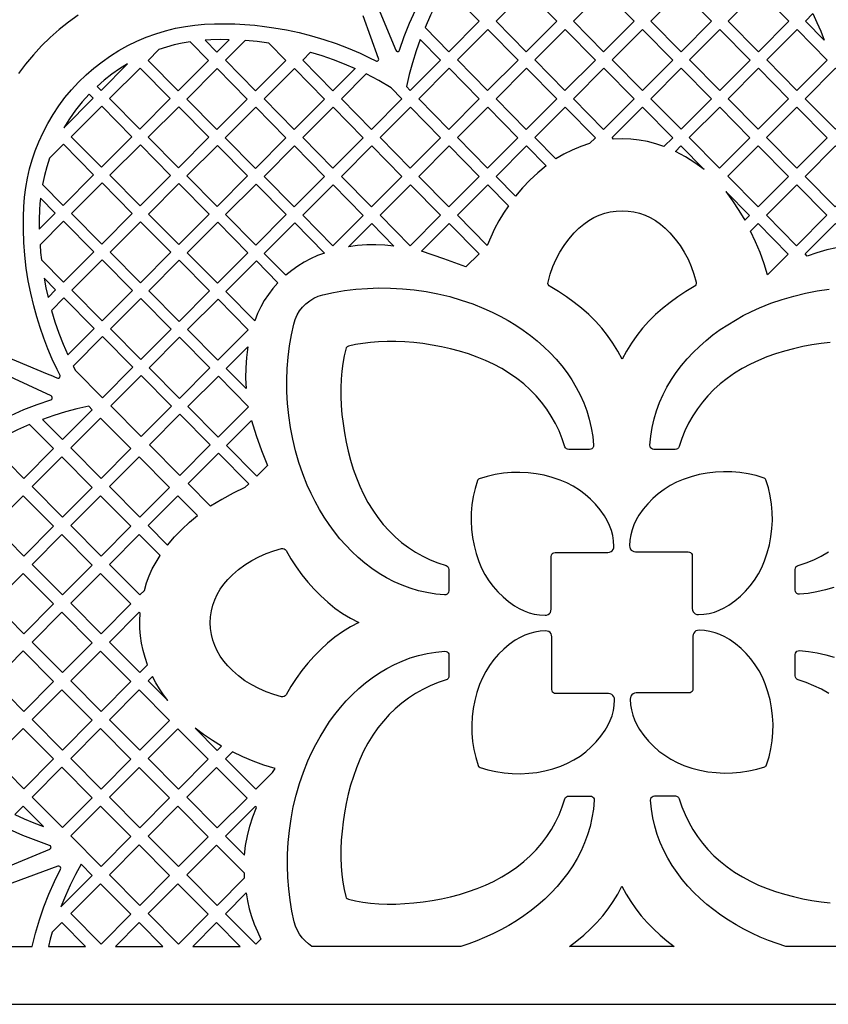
# Model space of a CAD drawing. Header units: millimetres. Extents: x -1176 to 822, y -1617 to -119.
# Tile 72 of 119: x 336 to 531, y -1617 to -1379. Entities that reach past the tile are written whole.
import ezdxf

# ---------------------------------------------------------------- set-up
doc = ezdxf.new("R2010")
doc.units = ezdxf.units.MM
doc.layers.add('pattern', color=5, linetype='Continuous', true_color=0x0000ff)

msp = doc.modelspace()

# ---------------------------------------------------------------- linework, layer by layer
at = {"layer": 'pattern'}
for points in [[(-1176, -1616.8), (822, -1616.8), (822, -118.96), (-1176, -118.96)], [(433.62, -1380.76), (439.41, -1386.62), (446.75, -1379.26), (439.45, -1371.86), (436.42, -1374.9), (434.96, -1377.8)], [(458.16, -1371.86), (465.46, -1379.26), (458.11, -1386.63), (450.81, -1379.23)], [(469.51, -1379.22), (476.86, -1371.86), (484.16, -1379.25), (476.81, -1386.62)], [(488.21, -1379.22), (495.51, -1386.62), (502.86, -1379.25), (495.56, -1371.85)], [(514.26, -1371.85), (521.56, -1379.25), (514.21, -1386.61), (506.91, -1379.22)], [(530.15, -1383.85), (525.57, -1379.21), (527.36, -1377.42), (528.36, -1379.53), (529.28, -1381.67)], [(456.11, -1388.64), (448.76, -1396), (441.46, -1388.61), (448.8, -1381.24)], [(474.81, -1388.63), (467.5, -1381.23), (460.16, -1388.6), (467.46, -1396)], [(493.51, -1388.63), (486.16, -1396), (478.86, -1388.6), (486.21, -1381.23)], [(512.21, -1388.63), (504.86, -1395.99), (497.56, -1388.6), (504.91, -1381.23)], [(523.53, -1395.99), (516.23, -1388.6), (523.57, -1381.23), (530.87, -1388.63)], [(376.85, -1384.22), (374.91, -1384.56), (373.01, -1384.99), (371.12, -1385.5), (369.26, -1386.11), (366.66, -1388.71), (373.96, -1396.11), (381.31, -1388.74)], [(380.44, -1383.82), (383.31, -1386.73), (386.31, -1383.72), (384.07, -1383.7), (381.84, -1383.75)], [(395.89, -1384.53), (393.01, -1384.16), (390.12, -1383.9), (385.36, -1388.68), (392.66, -1396.07), (400.01, -1388.71)], [(429.11, -1395.04), (430.06, -1396), (437.4, -1388.63), (432.46, -1383.63), (431.45, -1386.43), (430.56, -1389.27), (429.78, -1392.13)], [(405.97, -1386.72), (408.71, -1387.56), (411.41, -1388.5), (414.07, -1389.54), (416.7, -1390.68), (411.36, -1396.04), (404.06, -1388.64)], [(361.74, -1389.56), (359.78, -1390.77), (357.91, -1392.08), (356.1, -1393.48), (354.36, -1394.99), (355.34, -1395.98)], [(372.03, -1397.96), (364.69, -1405.33), (357.39, -1397.93), (364.73, -1390.56)], [(376.01, -1398.06), (383.35, -1390.69), (390.65, -1398.09), (383.31, -1405.45)], [(402.01, -1405.42), (394.7, -1398.02), (402.05, -1390.65), (409.35, -1398.05)], [(446.75, -1398.02), (439.41, -1405.38), (432.11, -1397.99), (439.45, -1390.62)], [(450.81, -1397.98), (458.11, -1405.38), (465.46, -1398.01), (458.15, -1390.62)], [(476.85, -1390.61), (484.16, -1398.01), (476.81, -1405.38), (469.51, -1397.98)], [(502.86, -1398), (495.51, -1405.37), (488.21, -1397.98), (495.56, -1390.61)], [(521.52, -1398), (514.18, -1405.37), (506.87, -1397.98), (514.22, -1390.61)], [(532.89, -1390.61), (540.19, -1398), (532.84, -1405.37), (525.54, -1397.98)], [(425.43, -1395.36), (422.45, -1393.6), (419.4, -1391.98), (413.4, -1397.99), (420.71, -1405.38), (428.05, -1398.02)], [(346.29, -1404.98), (353.42, -1397.83), (352.45, -1396.85), (350.72, -1398.75), (349.12, -1400.73), (347.65, -1402.8)], [(355.46, -1399.78), (348.11, -1407.15), (355.42, -1414.55), (362.76, -1407.18)], [(366.73, -1407.27), (374.08, -1399.91), (381.38, -1407.3), (374.04, -1414.67)], [(385.35, -1407.4), (392.7, -1400.03), (400, -1407.43), (392.66, -1414.8)], [(411.4, -1400), (404.05, -1407.37), (411.35, -1414.76), (418.7, -1407.4)], [(437.4, -1407.4), (430.06, -1414.76), (422.75, -1407.37), (430.1, -1400)], [(441.46, -1407.36), (448.8, -1399.99), (456.1, -1407.39), (448.76, -1414.76)], [(465.25, -1412.52), (460.16, -1407.36), (467.5, -1399.99), (474.8, -1407.39), (473.41, -1408.79), (471.27, -1409.52), (469.2, -1410.38), (467.2, -1411.38)], [(479.22, -1407.72), (478.86, -1407.36), (486.2, -1399.99), (493.51, -1407.39), (491.39, -1409.5), (489.39, -1408.84), (487.4, -1408.33), (485.4, -1407.96), (483.38, -1407.74), (481.32, -1407.66)], [(512.17, -1407.39), (504.83, -1414.75), (497.52, -1407.36), (504.87, -1399.99)], [(523.53, -1399.99), (530.83, -1407.39), (523.49, -1414.75), (516.19, -1407.36)], [(342.88, -1412.32), (342.19, -1414.42), (341.62, -1416.55), (341.15, -1418.7), (346.14, -1423.76), (353.49, -1416.4), (346.19, -1409)], [(364.81, -1409.12), (357.46, -1416.49), (364.76, -1423.89), (372.11, -1416.52)], [(383.38, -1424.02), (376.08, -1416.62), (383.43, -1409.25), (390.73, -1416.65)], [(402, -1424.14), (409.35, -1416.78), (402.05, -1409.38), (394.7, -1416.75)], [(420.75, -1409.38), (428.05, -1416.78), (420.71, -1424.14), (413.4, -1416.75)], [(439.41, -1424.14), (432.1, -1416.74), (439.45, -1409.37), (446.75, -1416.77)], [(455.53, -1421.53), (450.81, -1416.74), (458.15, -1409.37), (462.89, -1414.17), (460.89, -1415.86), (459, -1417.64), (457.22, -1419.52)], [(494.19, -1410.7), (495.49, -1409.39), (501.08, -1415.06), (498.86, -1413.49), (496.56, -1412.03)], [(514.18, -1409.37), (521.48, -1416.76), (514.14, -1424.13), (506.84, -1416.73)], [(532.8, -1424.13), (525.5, -1416.74), (532.85, -1409.37), (540.15, -1416.76)], [(348.19, -1425.71), (355.49, -1433.11), (362.84, -1425.74), (355.54, -1418.34)], [(374.15, -1418.47), (366.81, -1425.84), (374.11, -1433.24), (381.46, -1425.87)], [(392.77, -1418.6), (400.08, -1425.99), (392.73, -1433.36), (385.43, -1425.96)], [(404.05, -1426.13), (411.4, -1418.76), (418.7, -1426.16), (411.35, -1433.52)], [(422.75, -1426.12), (430.1, -1418.75), (437.4, -1426.15), (430.06, -1433.52)], [(453.81, -1423.83), (452.6, -1425.66), (451.48, -1427.52), (450.45, -1429.43), (449.51, -1431.4), (448.66, -1433.42), (441.45, -1426.12), (448.8, -1418.75)], [(516.15, -1426.12), (523.5, -1418.75), (530.8, -1426.15), (523.45, -1433.51)], [(340.38, -1429.46), (344.22, -1425.61), (340.66, -1422.01), (340.53, -1423.41), (340.45, -1424.81), (340.38, -1427.14)], [(506.36, -1420.4), (507.99, -1422.65), (509.51, -1424.97), (510.92, -1427.36), (512.08, -1426.2)], [(463.37, -1442.31), (463.9, -1440.39), (464.54, -1438.55), (465.32, -1436.77), (466.22, -1435.07), (467.26, -1433.44), (468.42, -1431.89), (469.7, -1430.4), (470.83, -1429.28), (472, -1428.3), (473.2, -1427.44), (474.45, -1426.71), (475.73, -1426.12), (477.06, -1425.66), (478.42, -1425.33), (479.82, -1425.13), (481.27, -1425.07), (482.71, -1425.13), (484.12, -1425.33), (485.48, -1425.66), (486.81, -1426.12), (488.09, -1426.71), (489.34, -1427.44), (490.54, -1428.3), (491.71, -1429.28), (492.83, -1430.4), (494.12, -1431.89), (495.28, -1433.45), (496.31, -1435.08), (497.22, -1436.78), (497.99, -1438.55), (498.64, -1440.4), (499.16, -1442.31), (499.18, -1442.63), (499.11, -1442.92), (498.94, -1443.18), (498.69, -1443.37), (496.68, -1444.56), (494.73, -1445.83), (492.85, -1447.19), (491.05, -1448.63), (489.34, -1450.15), (487.72, -1451.75), (486.21, -1453.44), (484.8, -1455.2), (483.5, -1457.04), (482.32, -1458.96), (481.28, -1460.94), (480.23, -1458.95), (479.05, -1457.04), (477.76, -1455.2), (476.34, -1453.43), (474.83, -1451.75), (473.21, -1450.14), (471.49, -1448.62), (469.69, -1447.18), (467.82, -1445.82), (465.86, -1444.55), (463.84, -1443.37), (463.6, -1443.17), (463.43, -1442.91), (463.35, -1442.62)], [(340.88, -1436.92), (346.22, -1442.33), (353.56, -1434.96), (346.26, -1427.56), (340.55, -1433.3), (340.69, -1435.11)], [(372.18, -1435.09), (364.88, -1427.69), (357.54, -1435.06), (364.84, -1442.45)], [(383.5, -1427.82), (390.8, -1435.21), (383.46, -1442.58), (376.16, -1435.18)], [(399.99, -1440.63), (394.78, -1435.35), (402.12, -1427.98), (409.32, -1435.27), (407.6, -1435.9), (405.96, -1436.64), (404.38, -1437.47), (402.87, -1438.41), (401.41, -1439.46)], [(415.13, -1433.77), (420.75, -1428.13), (426.12, -1433.57), (423.9, -1433.36), (421.71, -1433.28), (419.52, -1433.32), (417.33, -1433.48)], [(432.77, -1434.83), (439.45, -1428.13), (446.69, -1435.46), (443.53, -1438.63), (438.16, -1436.69)], [(512.32, -1429.96), (514.15, -1428.13), (521.45, -1435.52), (516.41, -1440.57), (515.6, -1437.84), (514.64, -1435.16), (513.55, -1432.54)], [(526, -1436), (525.5, -1435.49), (532.85, -1428.13), (538.03, -1433.38), (535.55, -1433.62), (533.12, -1434), (530.72, -1434.52), (528.35, -1435.19)], [(355.61, -1436.91), (362.91, -1444.3), (355.57, -1451.67), (348.26, -1444.27)], [(381.53, -1444.43), (374.19, -1451.8), (366.88, -1444.4), (374.23, -1437.03)], [(392.47, -1451.61), (385.51, -1444.56), (392.85, -1437.19), (398.03, -1442.44), (396.84, -1443.83), (395.75, -1445.26), (394.78, -1446.74), (393.91, -1448.29), (393.14, -1449.91)], [(342.49, -1445.99), (344.29, -1444.18), (341.53, -1441.38), (341.97, -1443.69)], [(415.12, -1457.8), (414.8, -1457.94), (414.59, -1458.16), (414.45, -1458.48), (414.05, -1460.14), (413.74, -1461.92), (413.5, -1463.8), (413.35, -1465.76), (413.28, -1467.81), (413.28, -1469.91), (413.38, -1472.07), (413.55, -1474.26), (413.8, -1476.48), (414.13, -1478.71), (414.55, -1480.94), (415.05, -1483.15), (415.63, -1485.33), (416.29, -1487.48), (417.03, -1489.57), (417.86, -1491.6), (418.76, -1493.54), (419.82, -1495.53), (420.97, -1497.41), (422.21, -1499.18), (423.53, -1500.84), (424.94, -1502.4), (426.42, -1503.84), (427.97, -1505.18), (429.6, -1506.4), (431.29, -1507.51), (433.06, -1508.51), (434.88, -1509.39), (436.76, -1510.15), (438.7, -1510.8), (438.7, -1510.81), (438.98, -1510.94), (439.2, -1511.15), (439.34, -1511.42), (439.39, -1511.73), (439.39, -1516.9), (439.34, -1517.21), (439.19, -1517.48), (438.97, -1517.69), (438.69, -1517.82), (438.37, -1517.86), (436.21, -1517.66), (434.1, -1517.33), (432.03, -1516.86), (430.02, -1516.26), (428.06, -1515.54), (426.15, -1514.69), (424.3, -1513.73), (422.51, -1512.67), (420.78, -1511.5), (419.11, -1510.23), (417.5, -1508.87), (415.95, -1507.42), (414.47, -1505.89), (413.06, -1504.29), (411.72, -1502.61), (410.44, -1500.87), (409.24, -1499.06), (408.1, -1497.21), (407.05, -1495.3), (406.07, -1493.34), (405.16, -1491.35), (404.07, -1488.64), (403.13, -1485.88), (402.32, -1483.08), (401.64, -1480.25), (401.1, -1477.39), (400.68, -1474.53), (400.4, -1471.66), (400.25, -1468.81), (400.21, -1465.97), (400.31, -1463.16), (400.52, -1460.4), (400.86, -1457.68), (401.31, -1455.02), (401.88, -1452.42), (402.23, -1451.29), (402.72, -1450.22), (403.32, -1449.23), (404.03, -1448.33), (404.85, -1447.51), (405.75, -1446.8), (406.75, -1446.2), (407.81, -1445.72), (408.94, -1445.36), (411.53, -1444.79), (414.19, -1444.34), (416.91, -1444.01), (419.68, -1443.8), (422.49, -1443.7), (425.32, -1443.73), (428.18, -1443.89), (431.04, -1444.17), (433.9, -1444.59), (436.76, -1445.13), (439.59, -1445.81), (442.39, -1446.62), (445.15, -1447.56), (447.86, -1448.65), (449.85, -1449.55), (451.8, -1450.53), (453.7, -1451.58), (455.55, -1452.71), (457.35, -1453.91), (459.09, -1455.18), (460.77, -1456.52), (462.37, -1457.93), (463.9, -1459.41), (465.34, -1460.95), (466.7, -1462.55), (467.97, -1464.21), (469.14, -1465.94), (470.2, -1467.72), (471.16, -1469.56), (472.01, -1471.46), (472.74, -1473.41), (473.34, -1475.41), (473.82, -1477.47), (474.16, -1479.58), (474.36, -1481.73), (474.33, -1482.05), (474.2, -1482.33), (473.99, -1482.55), (473.72, -1482.7), (473.4, -1482.75), (468.37, -1482.75), (468.06, -1482.7), (467.79, -1482.56), (467.58, -1482.35), (467.44, -1482.07), (466.8, -1480.13), (466.03, -1478.24), (465.15, -1476.42), (464.15, -1474.66), (463.04, -1472.96), (461.82, -1471.34), (460.49, -1469.78), (459.04, -1468.3), (457.49, -1466.9), (455.82, -1465.57), (454.05, -1464.34), (452.17, -1463.19), (450.19, -1462.13), (448.24, -1461.22), (446.22, -1460.39), (444.12, -1459.65), (441.98, -1458.99), (439.79, -1458.41), (437.58, -1457.91), (435.35, -1457.49), (433.13, -1457.16), (430.91, -1456.9), (428.72, -1456.73), (426.56, -1456.64), (424.45, -1456.63), (422.41, -1456.7), (420.44, -1456.86), (418.57, -1457.09), (416.79, -1457.4)], [(343.32, -1449.15), (344.16, -1451.9), (345.1, -1454.6), (346.14, -1457.26), (347.28, -1459.9), (353.64, -1453.52), (346.34, -1446.13)], [(364.91, -1461.02), (357.61, -1453.62), (364.96, -1446.25), (372.26, -1453.65)], [(383.54, -1461.18), (376.24, -1453.78), (383.58, -1446.41), (390.88, -1453.81)], [(349.11, -1463.62), (355.64, -1470.24), (362.99, -1462.87), (355.69, -1455.47), (348.58, -1462.6)], [(374.27, -1470.4), (366.96, -1463), (374.31, -1455.63), (381.61, -1463.03)], [(390.39, -1468.04), (385.58, -1463.17), (390.77, -1457.96), (390.44, -1460.48), (390.27, -1462.99), (390.25, -1465.5)], [(372.34, -1472.25), (364.99, -1479.61), (357.69, -1472.22), (365.04, -1464.85)], [(376.31, -1472.38), (383.61, -1479.78), (390.96, -1472.41), (383.66, -1465.01)], [(341.15, -1475.47), (345.98, -1480.36), (353.19, -1473.13), (352.33, -1472.26), (349.49, -1472.91), (346.68, -1473.65), (343.9, -1474.51)], [(374.38, -1474.23), (367.04, -1481.6), (374.34, -1489), (381.69, -1481.63)], [(332.24, -1479.41), (329.32, -1482.34), (336.64, -1489.74), (343.85, -1482.51), (338.05, -1476.69), (335.12, -1477.99)], [(355.2, -1475.14), (348.02, -1482.34), (355.33, -1489.74), (362.54, -1482.51)], [(395.51, -1486.61), (392.96, -1489.16), (385.66, -1481.77), (391.71, -1475.7), (392.83, -1479.39), (394.09, -1483.02)], [(353.2, -1491.89), (345.85, -1484.52), (338.67, -1491.72), (345.98, -1499.13)], [(364.55, -1484.52), (357.37, -1491.72), (364.68, -1499.13), (371.89, -1491.89)], [(390.09, -1491.96), (387.24, -1493.32), (384.47, -1494.81), (381.75, -1496.42), (376.39, -1490.99), (383.73, -1483.62), (391.03, -1491.01)], [(464.12, -1521.35), (464.12, -1508.59), (464.17, -1508.28), (464.31, -1508.02), (464.52, -1507.81), (464.78, -1507.68), (465.09, -1507.63), (477.85, -1507.63), (478.24, -1507.57), (478.59, -1507.42), (478.88, -1507.19), (479.11, -1506.89), (479.25, -1506.53), (479.29, -1506.14), (479.2, -1504.8), (479, -1503.52), (478.68, -1502.29), (478.24, -1501.1), (477.69, -1499.93), (477, -1498.77), (475.99, -1497.33), (474.87, -1495.99), (473.65, -1494.74), (472.34, -1493.59), (470.94, -1492.55), (469.46, -1491.63), (467.91, -1490.82), (466.29, -1490.13), (464.39, -1489.49), (462.46, -1488.98), (460.5, -1488.6), (458.53, -1488.37), (456.55, -1488.27), (454.57, -1488.3), (452.59, -1488.47), (450.62, -1488.78), (448.68, -1489.23), (446.75, -1489.81), (446.55, -1489.91), (446.4, -1490.05), (446.3, -1490.26), (445.72, -1492.18), (445.28, -1494.12), (444.97, -1496.09), (444.8, -1498.07), (444.76, -1500.05), (444.86, -1502.03), (445.1, -1504.01), (445.47, -1505.96), (445.98, -1507.89), (446.63, -1509.79), (447.31, -1511.41), (448.12, -1512.96), (449.05, -1514.44), (450.09, -1515.84), (451.24, -1517.15), (452.48, -1518.37), (453.83, -1519.49), (455.26, -1520.5), (456.42, -1521.19), (457.59, -1521.75), (458.78, -1522.18), (460.01, -1522.5), (461.29, -1522.7), (462.64, -1522.8), (463.03, -1522.75), (463.38, -1522.61), (463.68, -1522.39), (463.92, -1522.09), (464.07, -1521.74)], [(484.5, -1507.46), (497.27, -1507.46), (497.57, -1507.51), (497.83, -1507.65), (498.04, -1507.86), (498.18, -1508.12), (498.23, -1508.43), (498.23, -1521.19), (498.28, -1521.58), (498.43, -1521.93), (498.67, -1522.22), (498.97, -1522.45), (499.32, -1522.59), (499.71, -1522.63), (501.06, -1522.54), (502.34, -1522.34), (503.57, -1522.02), (504.76, -1521.59), (505.93, -1521.03), (507.09, -1520.34), (508.52, -1519.33), (509.87, -1518.21), (511.11, -1516.99), (512.26, -1515.68), (513.3, -1514.28), (514.23, -1512.8), (515.04, -1511.25), (515.73, -1509.63), (516.37, -1507.73), (516.88, -1505.8), (517.25, -1503.84), (517.49, -1501.87), (517.59, -1499.89), (517.55, -1497.91), (517.38, -1495.93), (517.07, -1493.96), (516.63, -1492.02), (516.05, -1490.1), (515.95, -1489.89), (515.8, -1489.74), (515.6, -1489.64), (513.68, -1489.06), (511.73, -1488.62), (509.76, -1488.31), (507.78, -1488.14), (505.8, -1488.1), (503.82, -1488.2), (501.85, -1488.44), (499.89, -1488.81), (497.96, -1489.32), (496.06, -1489.97), (494.44, -1490.65), (492.89, -1491.46), (491.41, -1492.39), (490.02, -1493.43), (488.7, -1494.58), (487.49, -1495.83), (486.37, -1497.17), (485.35, -1498.61), (484.67, -1499.77), (484.11, -1500.94), (483.67, -1502.13), (483.36, -1503.36), (483.15, -1504.64), (483.06, -1505.98), (483.1, -1506.37), (483.24, -1506.73), (483.47, -1507.03), (483.76, -1507.26), (484.11, -1507.41)], [(336.5, -1493.91), (329.32, -1501.11), (336.64, -1508.51), (343.85, -1501.27)], [(362.54, -1501.27), (355.2, -1493.91), (348.02, -1501.11), (355.33, -1508.51)], [(371.39, -1505.84), (373.05, -1503.88), (374.8, -1502.04), (376.66, -1500.3), (378.62, -1498.65), (373.89, -1493.91), (366.71, -1501.11)], [(345.85, -1503.29), (338.67, -1510.49), (345.98, -1517.89), (353.2, -1510.66)], [(365.78, -1516.79), (366.3, -1514.98), (366.94, -1513.25), (367.7, -1511.58), (368.6, -1509.96), (369.63, -1508.38), (364.55, -1503.29), (357.37, -1510.49), (364.68, -1517.89)], [(398.96, -1542.48), (397.05, -1541.96), (395.2, -1541.31), (393.43, -1540.53), (391.73, -1539.63), (390.1, -1538.6), (388.55, -1537.44), (387.06, -1536.15), (385.94, -1535.03), (384.95, -1533.86), (384.1, -1532.65), (383.37, -1531.41), (382.78, -1530.12), (382.32, -1528.8), (381.99, -1527.44), (381.79, -1526.03), (381.72, -1524.59), (381.79, -1523.14), (381.99, -1521.74), (382.32, -1520.37), (382.78, -1519.05), (383.37, -1517.77), (384.1, -1516.52), (384.95, -1515.31), (385.94, -1514.15), (387.06, -1513.02), (388.55, -1511.73), (390.1, -1510.57), (391.73, -1509.54), (393.43, -1508.64), (395.21, -1507.86), (397.05, -1507.21), (398.97, -1506.69), (399.28, -1506.67), (399.58, -1506.75), (399.84, -1506.92), (400.03, -1507.16), (401.22, -1509.18), (402.49, -1511.13), (403.84, -1513.01), (405.28, -1514.8), (406.81, -1516.52), (408.41, -1518.13), (410.1, -1519.65), (411.86, -1521.06), (413.7, -1522.36), (415.61, -1523.53), (417.6, -1524.58), (415.61, -1525.63), (413.7, -1526.8), (411.86, -1528.1), (410.09, -1529.51), (408.41, -1531.03), (406.8, -1532.65), (405.28, -1534.36), (403.84, -1536.16), (402.48, -1538.04), (401.21, -1539.99), (400.02, -1542.01), (399.83, -1542.26), (399.57, -1542.42), (399.28, -1542.5)], [(336.5, -1512.68), (329.32, -1519.87), (336.64, -1527.28), (343.85, -1520.04)], [(362.54, -1520.04), (355.2, -1512.68), (348.02, -1519.87), (355.33, -1527.28)], [(353.2, -1529.43), (345.85, -1522.06), (338.67, -1529.26), (345.98, -1536.66)], [(366.54, -1534.79), (365.94, -1533.03), (365.45, -1531.27), (365.09, -1529.52), (364.83, -1527.75), (364.7, -1525.96), (364.67, -1524.14), (364.76, -1522.27), (364.55, -1522.06), (357.37, -1529.26), (364.68, -1536.66)], [(478.01, -1541.73), (465.25, -1541.73), (464.94, -1541.68), (464.68, -1541.55), (464.47, -1541.34), (464.33, -1541.07), (464.29, -1540.77), (464.29, -1528.01), (464.23, -1527.62), (464.08, -1527.27), (463.85, -1526.97), (463.55, -1526.75), (463.19, -1526.61), (462.8, -1526.57), (461.46, -1526.66), (460.18, -1526.86), (458.95, -1527.18), (457.76, -1527.61), (456.59, -1528.17), (455.43, -1528.85), (453.99, -1529.87), (452.65, -1530.99), (451.4, -1532.21), (450.25, -1533.52), (449.21, -1534.92), (448.29, -1536.4), (447.48, -1537.95), (446.79, -1539.56), (446.14, -1541.47), (445.63, -1543.4), (445.26, -1545.35), (445.02, -1547.32), (444.92, -1549.3), (444.96, -1551.29), (445.13, -1553.27), (445.44, -1555.23), (445.88, -1557.18), (446.47, -1559.1), (446.57, -1559.31), (446.71, -1559.45), (446.92, -1559.55), (448.84, -1560.13), (450.78, -1560.58), (452.75, -1560.89), (454.73, -1561.06), (456.71, -1561.09), (458.69, -1560.99), (460.67, -1560.76), (462.62, -1560.38), (464.55, -1559.87), (466.45, -1559.23), (468.07, -1558.54), (469.62, -1557.73), (471.1, -1556.81), (472.5, -1555.77), (473.81, -1554.62), (475.03, -1553.37), (476.15, -1552.03), (477.16, -1550.59), (477.85, -1549.43), (478.41, -1548.26), (478.84, -1547.07), (479.16, -1545.84), (479.36, -1544.56), (479.45, -1543.22), (479.41, -1542.83), (479.27, -1542.47), (479.04, -1542.17), (478.75, -1541.94), (478.4, -1541.79)], [(498.39, -1527.85), (498.39, -1540.61), (498.34, -1540.91), (498.21, -1541.18), (498, -1541.38), (497.73, -1541.52), (497.43, -1541.57), (484.67, -1541.57), (484.28, -1541.62), (483.93, -1541.77), (483.63, -1542.01), (483.41, -1542.31), (483.27, -1542.66), (483.22, -1543.06), (483.32, -1544.4), (483.52, -1545.68), (483.83, -1546.91), (484.27, -1548.1), (484.83, -1549.27), (485.51, -1550.43), (486.53, -1551.86), (487.65, -1553.21), (488.87, -1554.46), (490.18, -1555.6), (491.58, -1556.64), (493.05, -1557.57), (494.6, -1558.38), (496.22, -1559.07), (498.12, -1559.71), (500.06, -1560.22), (502.01, -1560.59), (503.98, -1560.83), (505.96, -1560.93), (507.95, -1560.9), (509.92, -1560.72), (511.89, -1560.42), (513.84, -1559.97), (515.76, -1559.39), (515.97, -1559.29), (516.11, -1559.14), (516.21, -1558.94), (516.79, -1557.02), (517.24, -1555.07), (517.55, -1553.11), (517.72, -1551.13), (517.75, -1549.14), (517.65, -1547.16), (517.41, -1545.19), (517.04, -1543.23), (516.53, -1541.3), (515.89, -1539.4), (515.2, -1537.78), (514.39, -1536.23), (513.46, -1534.76), (512.42, -1533.36), (511.28, -1532.05), (510.03, -1530.83), (508.68, -1529.71), (507.25, -1528.69), (506.09, -1528.01), (504.92, -1527.45), (503.73, -1527.01), (502.5, -1526.7), (501.22, -1526.49), (499.88, -1526.4), (499.48, -1526.44), (499.13, -1526.59), (498.83, -1526.81), (498.6, -1527.11), (498.45, -1527.46)], [(343.85, -1538.77), (336.5, -1531.4), (329.32, -1538.61), (336.64, -1546.01)], [(362.54, -1538.81), (355.2, -1531.44), (348.02, -1538.64), (355.33, -1546.05)], [(406.3, -1602.8), (405.43, -1602.2), (404.63, -1601.5), (403.92, -1600.72), (403.3, -1599.86), (402.77, -1598.94), (402.34, -1597.95), (402.02, -1596.91), (401.45, -1594.32), (401, -1591.66), (400.67, -1588.94), (400.45, -1586.17), (400.36, -1583.37), (400.39, -1580.53), (400.55, -1577.68), (400.83, -1574.81), (401.25, -1571.95), (401.79, -1569.1), (402.47, -1566.27), (403.28, -1563.46), (404.22, -1560.7), (405.31, -1557.99), (406.21, -1556.01), (407.19, -1554.06), (408.24, -1552.16), (409.37, -1550.3), (410.57, -1548.5), (411.84, -1546.76), (413.18, -1545.09), (414.59, -1543.49), (416.06, -1541.96), (417.6, -1540.52), (419.21, -1539.16), (420.87, -1537.89), (422.59, -1536.72), (424.38, -1535.65), (426.22, -1534.69), (428.12, -1533.85), (430.07, -1533.12), (432.07, -1532.51), (434.13, -1532.04), (436.24, -1531.7), (438.39, -1531.49), (438.71, -1531.53), (438.99, -1531.66), (439.21, -1531.87), (439.36, -1532.14), (439.41, -1532.45), (439.41, -1537.49), (439.36, -1537.79), (439.22, -1538.06), (439, -1538.28), (438.72, -1538.41), (436.79, -1539.06), (434.9, -1539.83), (433.08, -1540.71), (431.32, -1541.7), (429.62, -1542.81), (427.99, -1544.03), (426.44, -1545.37), (424.96, -1546.81), (423.55, -1548.37), (422.23, -1550.03), (420.99, -1551.8), (419.84, -1553.68), (418.78, -1555.67), (417.88, -1557.61), (417.05, -1559.64), (416.31, -1561.73), (415.65, -1563.88), (415.07, -1566.06), (414.57, -1568.27), (414.15, -1570.5), (413.82, -1572.73), (413.56, -1574.95), (413.39, -1577.14), (413.3, -1579.29), (413.29, -1581.4), (413.36, -1583.44), (413.51, -1585.41), (413.75, -1587.29), (414.06, -1589.07), (414.46, -1590.73), (414.6, -1591.05), (414.81, -1591.27), (415.14, -1591.41), (416.8, -1591.8), (418.58, -1592.12), (420.46, -1592.35), (422.42, -1592.51), (424.47, -1592.58), (426.57, -1592.57), (428.73, -1592.48), (430.92, -1592.31), (433.14, -1592.05), (435.37, -1591.72), (437.59, -1591.3), (439.81, -1590.8), (441.99, -1590.23), (444.14, -1589.56), (446.23, -1588.82), (448.25, -1588), (450.2, -1587.09), (452.19, -1586.03), (454.06, -1584.88), (455.84, -1583.64), (457.5, -1582.32), (459.05, -1580.92), (460.5, -1579.44), (461.83, -1577.88), (463.06, -1576.26), (464.17, -1574.56), (465.16, -1572.8), (466.05, -1570.98), (466.81, -1569.09), (467.46, -1567.15), (467.46, -1567.15), (467.6, -1566.87), (467.81, -1566.66), (468.08, -1566.52), (468.39, -1566.47), (473.56, -1566.47), (473.87, -1566.52), (474.14, -1566.66), (474.35, -1566.89), (474.48, -1567.16), (474.52, -1567.48), (474.32, -1569.64), (473.99, -1571.76), (473.52, -1573.83), (472.92, -1575.84), (472.19, -1577.8), (471.35, -1579.7), (470.39, -1581.55), (469.32, -1583.34), (468.16, -1585.08), (466.89, -1586.75), (465.53, -1588.36), (464.08, -1589.9), (462.55, -1591.38), (460.95, -1592.79), (459.27, -1594.14), (457.53, -1595.41), (455.72, -1596.62), (453.86, -1597.75), (451.95, -1598.81), (450, -1599.79), (448.01, -1600.69), (446.13, -1601.46), (444.22, -1602.17), (442.29, -1602.8)], [(371.45, -1543.43), (370.41, -1542.05), (369.45, -1540.61), (368.57, -1539.13), (367.76, -1537.59), (366.71, -1538.64)], [(353.2, -1548.16), (345.85, -1540.79), (338.67, -1547.99), (345.98, -1555.39)], [(364.55, -1540.83), (357.37, -1548.03), (364.68, -1555.43), (371.89, -1548.19)], [(336.64, -1564.74), (343.85, -1557.5), (336.5, -1550.14), (329.32, -1557.33)], [(348.02, -1557.37), (355.33, -1564.78), (362.54, -1557.54), (355.2, -1550.17)], [(381.24, -1557.58), (373.89, -1550.21), (366.71, -1557.41), (374.03, -1564.82)], [(378.03, -1550.06), (383.37, -1555.47), (384.43, -1554.41), (382.22, -1553.07), (380.09, -1551.62)], [(396.75, -1560.81), (397.36, -1559.79), (394.69, -1559), (392.1, -1558.08), (389.56, -1557), (387.07, -1555.78), (385.41, -1557.45), (392.72, -1564.85)], [(353.2, -1566.89), (345.85, -1559.52), (338.67, -1566.72), (345.98, -1574.12)], [(364.55, -1559.56), (357.37, -1566.76), (364.68, -1574.16), (371.89, -1566.92)], [(383.24, -1559.6), (376.06, -1566.79), (383.37, -1574.2), (390.59, -1566.96)], [(334.49, -1570.92), (336.76, -1571.96), (339.06, -1572.92), (341.4, -1573.81), (336.5, -1568.9)], [(362.54, -1576.27), (355.2, -1568.9), (348.02, -1576.1), (355.33, -1583.51)], [(373.89, -1568.94), (366.71, -1576.14), (374.03, -1583.54), (381.24, -1576.31)], [(389.98, -1580.8), (390.26, -1578.41), (390.68, -1576.07), (391.26, -1573.77), (391.99, -1571.51), (392.87, -1569.26), (392.59, -1568.98), (385.41, -1576.18)], [(364.55, -1578.29), (357.37, -1585.49), (364.68, -1592.89), (371.89, -1585.65)], [(390, -1586.28), (390.01, -1585.11), (383.24, -1578.32), (376.06, -1585.52), (383.37, -1592.93)], [(338.64, -1602.8), (339.46, -1599.59), (340.41, -1596.41), (341.49, -1593.28), (342.69, -1590.18), (344.03, -1587.13), (345.5, -1584.13), (345.55, -1583.9), (345.49, -1583.68), (345.35, -1583.52), (345.14, -1583.43), (344.9, -1583.46), (329.94, -1588.9), (329.76, -1589.01), (329.65, -1589.19), (328.5, -1592.54), (327.48, -1595.93), (326.59, -1599.35), (325.83, -1602.8)], [(350.51, -1582.96), (349.14, -1585.47), (347.87, -1588.02), (346.69, -1590.61), (345.61, -1593.25), (353.19, -1585.65)], [(355.2, -1587.67), (348.01, -1594.87), (355.33, -1602.27), (362.54, -1595.03)], [(374.03, -1602.27), (381.24, -1595.04), (373.89, -1587.67), (366.71, -1594.87)], [(468.59, -1602.8), (470.35, -1601.48), (472.04, -1600.08), (473.64, -1598.6), (475.16, -1597.05), (476.58, -1595.43), (477.91, -1593.74), (479.13, -1591.98), (480.24, -1590.15), (481.24, -1588.25), (482.23, -1590.15), (483.34, -1591.98), (484.56, -1593.74), (485.89, -1595.43), (487.32, -1597.05), (488.83, -1598.6), (490.44, -1600.08), (492.12, -1601.48), (493.88, -1602.8)], [(390.4, -1589.87), (390.73, -1591.83), (391.15, -1593.74), (391.69, -1595.61), (392.33, -1597.44), (393.09, -1599.24), (393.97, -1601.03), (392.72, -1602.28), (385.37, -1594.92)], [(351.58, -1602.8), (345.84, -1597.04), (343.53, -1599.37), (343.04, -1601.08), (342.6, -1602.8)], [(358.8, -1602.8), (370.28, -1602.8), (364.54, -1597.05)], [(377.51, -1602.8), (388.97, -1602.8), (383.24, -1597.05)]]:
    msp.add_lwpolyline(points, close=True, dxfattribs=at)
for points in [[(420.29, -1371.11), (426.56, -1386.26), (426.71, -1386.46), (426.91, -1386.55), (427.14, -1386.54), (427.34, -1386.43), (427.47, -1386.22), (428.6, -1382.94), (429.88, -1379.71), (431.29, -1376.55)], [(332.25, -1460.27), (342.31, -1464.44), (343.56, -1464.96), (344.18, -1465.24), (344.82, -1465.47), (345.07, -1465.5), (345.25, -1465.42), (345.38, -1465.21), (345.43, -1465.03), (345.41, -1464.87), (345.34, -1464.72), (345.26, -1464.57), (344.66, -1463.37), (343.51, -1460.91), (342.45, -1458.42), (341.46, -1455.87), (340.57, -1453.3), (339.76, -1450.7), (339.03, -1448.06), (338.31, -1445), (337.71, -1441.95), (337.23, -1438.89), (336.88, -1435.82), (336.64, -1432.73), (336.53, -1429.61), (336.54, -1426.47), (336.63, -1424.08), (336.83, -1421.74), (337.12, -1419.45), (337.53, -1417.18), (338.04, -1414.95), (338.67, -1412.74), (339.41, -1410.55), (340.28, -1408.36), (341.28, -1406.18), (342.44, -1403.95), (343.71, -1401.8), (345.1, -1399.72), (346.59, -1397.72), (348.19, -1395.8), (349.88, -1393.96), (351.68, -1392.22), (353.57, -1390.58), (355.54, -1389.03), (357.56, -1387.62), (359.64, -1386.32), (361.79, -1385.14), (363.99, -1384.07), (366.24, -1383.11), (368.54, -1382.28), (370.89, -1381.56), (373.27, -1380.97), (375.69, -1380.51), (377.94, -1380.19), (380.29, -1379.99), (382.71, -1379.87), (385.17, -1379.85), (387.64, -1379.91), (390.09, -1380.04), (392.5, -1380.24), (394.84, -1380.5), (397.07, -1380.82), (400.17, -1381.36), (403.22, -1382.01), (406.22, -1382.78), (409.19, -1383.66), (412.12, -1384.65), (415.03, -1385.77), (417.92, -1387.01), (420.37, -1388.16), (421.57, -1388.76), (421.73, -1388.84), (421.88, -1388.89), (422.04, -1388.89), (422.21, -1388.81), (422.39, -1388.64), (422.44, -1388.45), (422.39, -1388.22), (420.53, -1383.11), (418.67, -1377.99)], [(349.79, -1377.76), (347.45, -1379.46), (345.19, -1381.26), (343.01, -1383.18), (340.93, -1385.21), (338.94, -1387.35), (337.05, -1389.59), (335.32, -1391.86)], [(531.59, -1456.89), (529.38, -1457.14), (527.15, -1457.48), (524.92, -1457.89), (522.71, -1458.39), (520.52, -1458.97), (518.38, -1459.63), (516.28, -1460.38), (514.26, -1461.2), (512.31, -1462.11), (510.33, -1463.17), (508.45, -1464.32), (506.68, -1465.55), (505.01, -1466.87), (503.46, -1468.28), (502.01, -1469.76), (500.68, -1471.31), (499.46, -1472.94), (498.34, -1474.64), (497.35, -1476.4), (496.47, -1478.22), (495.7, -1480.1), (495.05, -1482.04), (495.05, -1482.05), (494.91, -1482.32), (494.7, -1482.54), (494.43, -1482.68), (494.13, -1482.73), (488.96, -1482.73), (488.64, -1482.68), (488.37, -1482.53), (488.16, -1482.31), (488.03, -1482.03), (488, -1481.72), (488.19, -1479.55), (488.53, -1477.44), (488.99, -1475.37), (489.59, -1473.36), (490.32, -1471.4), (491.16, -1469.49), (492.12, -1467.64), (493.19, -1465.85), (494.36, -1464.12), (495.62, -1462.45), (496.98, -1460.84), (498.43, -1459.3), (499.96, -1457.82), (501.57, -1456.4), (503.24, -1455.06), (504.99, -1453.78), (506.79, -1452.58), (508.65, -1451.45), (510.56, -1450.39), (512.51, -1449.41), (514.5, -1448.5), (517.21, -1447.42), (519.97, -1446.47), (522.78, -1445.66), (525.61, -1444.98), (528.46, -1444.44), (531.33, -1444.03)], [(333.51, -1474.49), (336.66, -1473.09), (339.88, -1471.83), (343.16, -1470.7), (343.37, -1470.57), (343.48, -1470.38), (343.49, -1470.16), (343.41, -1469.95), (343.22, -1469.8), (328.78, -1463.07)], [(532.44, -1516.08), (530.44, -1516.68), (528.38, -1517.16), (526.28, -1517.5), (524.12, -1517.7), (523.8, -1517.67), (523.52, -1517.54), (523.3, -1517.33), (523.15, -1517.06), (523.1, -1516.74), (523.1, -1511.71), (523.15, -1511.4), (523.29, -1511.13), (523.51, -1510.92), (523.79, -1510.79), (525.73, -1510.14), (527.61, -1509.37), (529.43, -1508.49), (531.2, -1507.49)], [(531.22, -1541.69), (529.46, -1540.69), (527.63, -1539.81), (525.75, -1539.04), (523.81, -1538.39), (523.81, -1538.39), (523.53, -1538.26), (523.31, -1538.04), (523.17, -1537.78), (523.12, -1537.47), (523.12, -1532.3), (523.18, -1531.98), (523.32, -1531.71), (523.54, -1531.5), (523.82, -1531.37), (524.14, -1531.34), (526.3, -1531.53), (528.42, -1531.87), (530.48, -1532.34), (532.5, -1532.94)], [(556.12, -1602.8), (520.85, -1602.8), (518.75, -1602.13), (516.69, -1601.38), (514.65, -1600.55), (512.66, -1599.65), (510.72, -1598.67), (508.81, -1597.61), (506.96, -1596.48), (505.16, -1595.28), (503.42, -1594.01), (501.75, -1592.67), (500.15, -1591.26), (498.62, -1589.79), (497.17, -1588.25), (495.81, -1586.65), (494.55, -1584.98), (493.38, -1583.26), (492.31, -1581.48), (491.35, -1579.64), (490.5, -1577.74), (489.78, -1575.79), (489.17, -1573.78), (488.7, -1571.73), (488.35, -1569.62), (488.15, -1567.47), (488.19, -1567.15), (488.32, -1566.87), (488.53, -1566.64), (488.8, -1566.5), (489.11, -1566.44), (494.15, -1566.44), (494.45, -1566.49), (494.72, -1566.63), (494.93, -1566.85), (495.07, -1567.13), (495.72, -1569.07), (496.48, -1570.95), (497.36, -1572.78), (498.36, -1574.54), (499.47, -1576.23), (500.69, -1577.86), (502.03, -1579.42), (503.47, -1580.9), (505.03, -1582.3), (506.69, -1583.62), (508.46, -1584.86), (510.34, -1586.01), (512.32, -1587.07), (514.27, -1587.98), (516.3, -1588.8), (518.39, -1589.55), (520.53, -1590.21), (522.72, -1590.79), (524.93, -1591.29), (527.16, -1591.7), (529.39, -1592.04), (531.6, -1592.29)], [(327.66, -1585.62), (342.92, -1579.29), (343.12, -1579.15), (343.21, -1578.94), (343.2, -1578.72), (343.09, -1578.52), (342.88, -1578.39), (339.6, -1577.25), (336.37, -1575.98), (333.21, -1574.57)]]:
    msp.add_lwpolyline(points, dxfattribs=at)

doc.saveas('drawing.dxf')
